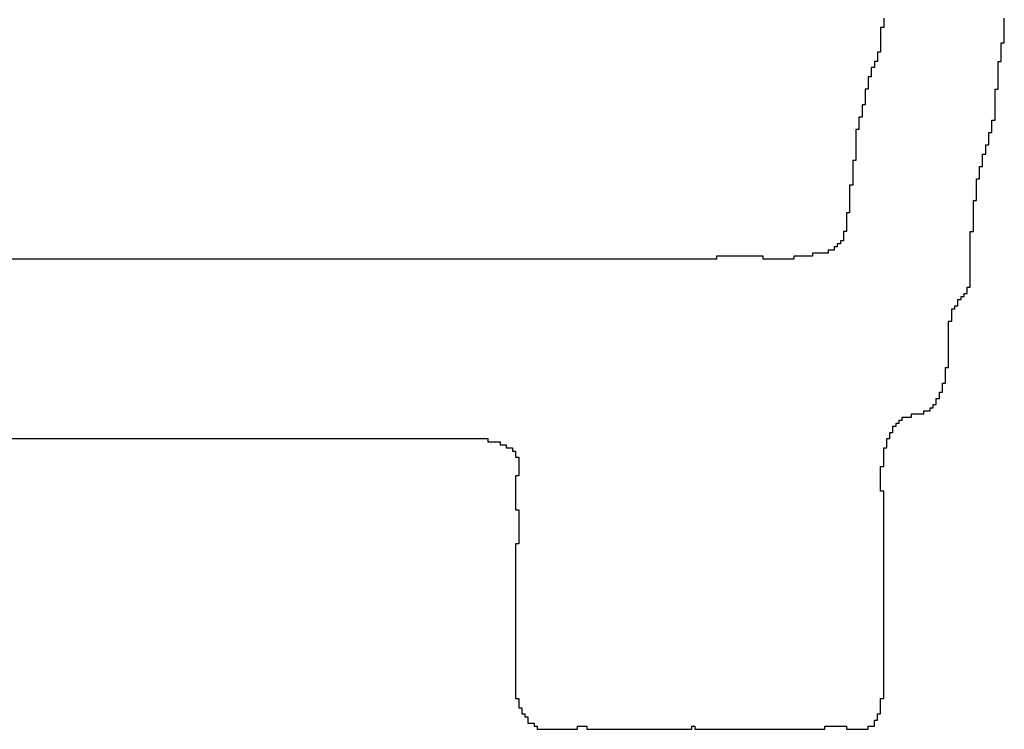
# Model space of a CAD drawing. Header units: millimetres. Extents: x 9.4 to 105.2, y 7.6 to 67.1.
# Tile 108 of 152: x 88.636 to 89.071, y 21.679 to 21.993. Entities that reach past the tile are written whole.
import ezdxf

# ---------------------------------------------------------------- set-up
doc = ezdxf.new("R2010")
doc.units = ezdxf.units.MM
doc.layers.add('BottomOverlay', color=54, linetype='Continuous')

msp = doc.modelspace()

# ---------------------------------------------------------------- linework, layer by layer
at = {"layer": 'BottomOverlay'}
for p, q in [((89.01765, 21.99389), (89.01765, 21.99252)), ((89.07096, 21.99252), (89.07096, 21.99389)), ((89.01765, 21.98979), (89.01628, 21.98979)), ((89.01628, 21.98979), (89.01628, 21.98842)), ((89.01765, 21.99252), (89.01765, 21.99115)), ((89.01765, 21.99115), (89.01765, 21.98979)), ((89.07096, 21.99115), (89.07096, 21.99252)), ((89.07096, 21.98979), (89.07096, 21.99115)), ((89.07096, 21.98842), (89.07096, 21.98979)), ((89.01628, 21.98842), (89.01628, 21.98705)), ((89.01628, 21.98705), (89.01628, 21.98568)), ((89.01628, 21.98568), (89.01628, 21.98432)), ((89.07096, 21.98705), (89.07096, 21.98842)), ((89.07096, 21.98568), (89.07096, 21.98705)), ((89.07096, 21.98432), (89.07096, 21.98568)), ((89.01628, 21.98432), (89.01628, 21.98295)), ((89.01628, 21.98295), (89.01628, 21.98158)), ((89.01628, 21.98158), (89.01628, 21.98022)), ((89.01628, 21.98022), (89.01628, 21.97885)), ((89.0696, 21.98158), (89.0696, 21.98295)), ((89.0696, 21.98295), (89.07096, 21.98295)), ((89.0696, 21.98022), (89.0696, 21.98158)), ((89.0696, 21.97885), (89.0696, 21.98022)), ((89.07096, 21.98295), (89.07096, 21.98432)), ((89.01628, 21.97885), (89.01492, 21.97885)), ((89.01492, 21.97885), (89.01492, 21.97748)), ((89.01492, 21.97748), (89.01492, 21.97612)), ((89.01492, 21.97612), (89.01492, 21.97475)), ((89.0696, 21.97748), (89.0696, 21.97885)), ((89.0696, 21.97612), (89.0696, 21.97748)), ((89.0696, 21.97475), (89.0696, 21.97612)), ((89.01355, 21.97201), (89.01218, 21.97201)), ((89.01218, 21.97201), (89.01218, 21.97065)), ((89.01492, 21.97475), (89.01355, 21.97475)), ((89.01355, 21.97475), (89.01355, 21.97338)), ((89.01355, 21.97338), (89.01355, 21.97201)), ((89.06823, 21.97338), (89.06823, 21.97475)), ((89.06823, 21.97475), (89.0696, 21.97475)), ((89.06823, 21.97201), (89.06823, 21.97338)), ((89.06823, 21.97065), (89.06823, 21.97201)), ((89.01218, 21.96791), (89.01082, 21.96791)), ((89.01082, 21.96791), (89.01082, 21.96654)), ((89.01218, 21.97065), (89.01218, 21.96928)), ((89.01218, 21.96928), (89.01218, 21.96791)), ((89.06823, 21.96928), (89.06823, 21.97065)), ((89.06823, 21.96791), (89.06823, 21.96928)), ((89.06823, 21.96654), (89.06823, 21.96791)), ((89.01082, 21.96654), (89.01082, 21.96518)), ((89.01082, 21.96518), (89.01082, 21.96381)), ((89.01082, 21.96381), (89.01082, 21.96245)), ((89.06823, 21.96518), (89.06823, 21.96654)), ((89.06823, 21.96381), (89.06823, 21.96518)), ((89.06823, 21.96245), (89.06823, 21.96381)), ((89.01082, 21.96245), (89.00945, 21.96245)), ((89.00945, 21.96245), (89.00945, 21.96108)), ((89.00945, 21.96108), (89.00945, 21.95971)), ((89.00945, 21.95971), (89.00945, 21.95834)), ((89.06686, 21.96108), (89.06686, 21.96245)), ((89.06686, 21.96245), (89.06823, 21.96245)), ((89.06686, 21.95971), (89.06686, 21.96108)), ((89.06686, 21.95834), (89.06686, 21.95971)), ((89.00945, 21.95561), (89.00808, 21.95561)), ((89.00808, 21.95561), (89.00808, 21.95424)), ((89.00808, 21.95424), (89.00808, 21.95287)), ((89.00945, 21.95834), (89.00945, 21.95698)), ((89.00945, 21.95698), (89.00945, 21.95561)), ((89.06686, 21.95698), (89.06686, 21.95834)), ((89.06686, 21.95561), (89.06686, 21.95698)), ((89.06686, 21.95424), (89.06686, 21.95561)), ((89.06686, 21.95287), (89.06686, 21.95424)), ((89.00808, 21.95014), (89.00671, 21.95014)), ((89.00671, 21.95014), (89.00671, 21.94878)), ((89.00808, 21.95287), (89.00808, 21.95151)), ((89.00808, 21.95151), (89.00808, 21.95014)), ((89.06686, 21.95151), (89.06686, 21.95287)), ((89.06686, 21.95014), (89.06686, 21.95151)), ((89.06686, 21.94878), (89.06686, 21.95014)), ((89.00671, 21.94878), (89.00671, 21.94741)), ((89.00671, 21.94741), (89.00671, 21.94604)), ((89.00671, 21.94604), (89.00671, 21.94467)), ((89.0655, 21.94741), (89.0655, 21.94878)), ((89.0655, 21.94878), (89.06686, 21.94878)), ((89.0655, 21.94604), (89.0655, 21.94741)), ((89.0655, 21.94467), (89.0655, 21.94604)), ((89.00671, 21.94467), (89.00535, 21.94467)), ((89.00535, 21.94467), (89.00535, 21.94331)), ((89.00535, 21.94331), (89.00535, 21.94194)), ((89.00535, 21.94194), (89.00535, 21.94057)), ((89.06413, 21.94194), (89.06413, 21.94331)), ((89.06413, 21.94331), (89.0655, 21.94331)), ((89.06413, 21.94057), (89.06413, 21.94194)), ((89.0655, 21.94331), (89.0655, 21.94467)), ((89.00535, 21.94057), (89.00535, 21.9392)), ((89.00535, 21.9392), (89.00535, 21.93784)), ((89.00535, 21.93784), (89.00535, 21.93647)), ((89.06276, 21.93647), (89.06276, 21.93784)), ((89.06276, 21.93784), (89.06413, 21.93784)), ((89.06413, 21.9392), (89.06413, 21.94057)), ((89.06413, 21.93784), (89.06413, 21.9392)), ((89.00535, 21.93647), (89.00535, 21.9351)), ((89.00535, 21.9351), (89.00535, 21.93374)), ((89.00535, 21.93374), (89.00535, 21.93237)), ((89.00535, 21.93237), (89.00535, 21.931)), ((89.06139, 21.93237), (89.06139, 21.93374)), ((89.06139, 21.93374), (89.06276, 21.93374)), ((89.06139, 21.931), (89.06139, 21.93237)), ((89.06276, 21.9351), (89.06276, 21.93647)), ((89.06276, 21.93374), (89.06276, 21.9351)), ((89.00535, 21.931), (89.00398, 21.931)), ((89.00398, 21.931), (89.00398, 21.92964)), ((89.00398, 21.92964), (89.00398, 21.92827)), ((89.00398, 21.92827), (89.00398, 21.9269)), ((89.06003, 21.9269), (89.06003, 21.92827)), ((89.06003, 21.92827), (89.06139, 21.92827)), ((89.06139, 21.92964), (89.06139, 21.931)), ((89.06139, 21.92827), (89.06139, 21.92964)), ((89.00398, 21.9269), (89.00398, 21.92554)), ((89.00398, 21.92554), (89.00398, 21.92417)), ((89.00398, 21.92417), (89.00398, 21.9228)), ((89.06003, 21.92554), (89.06003, 21.9269)), ((89.06003, 21.92417), (89.06003, 21.92554)), ((89.06003, 21.9228), (89.06003, 21.92417)), ((89.00398, 21.92007), (89.00261, 21.92007)), ((89.00261, 21.92007), (89.00261, 21.9187)), ((89.00398, 21.9228), (89.00398, 21.92143)), ((89.00398, 21.92143), (89.00398, 21.92007)), ((89.05866, 21.92143), (89.05866, 21.9228)), ((89.05866, 21.9228), (89.06003, 21.9228)), ((89.05866, 21.92007), (89.05866, 21.92143)), ((89.05866, 21.9187), (89.05866, 21.92007)), ((89.00261, 21.9187), (89.00261, 21.91733)), ((89.00261, 21.91733), (89.00261, 21.91597)), ((89.00261, 21.91597), (89.00261, 21.9146)), ((89.05866, 21.91733), (89.05866, 21.9187)), ((89.05866, 21.91597), (89.05866, 21.91733)), ((89.05866, 21.9146), (89.05866, 21.91597)), ((89.00261, 21.9146), (89.00261, 21.91323)), ((89.00261, 21.91323), (89.00261, 21.91187)), ((89.00261, 21.91187), (89.00261, 21.9105)), ((89.05729, 21.91187), (89.05729, 21.91323)), ((89.05729, 21.91323), (89.05866, 21.91323)), ((89.05729, 21.9105), (89.05729, 21.91187)), ((89.05866, 21.91323), (89.05866, 21.9146)), ((89.00261, 21.90776), (89.00125, 21.90776)), ((89.00125, 21.90776), (89.00125, 21.9064)), ((89.00125, 21.9064), (89.00125, 21.90503)), ((89.00261, 21.9105), (89.00261, 21.90913)), ((89.00261, 21.90913), (89.00261, 21.90776)), ((89.05729, 21.90913), (89.05729, 21.9105)), ((89.05729, 21.90776), (89.05729, 21.90913)), ((89.05729, 21.9064), (89.05729, 21.90776)), ((89.05729, 21.90503), (89.05729, 21.9064)), ((89.00125, 21.90503), (89.00125, 21.90366)), ((89.00125, 21.90366), (89.00125, 21.9023)), ((89.00125, 21.9023), (89.00125, 21.90093)), ((89.05729, 21.90366), (89.05729, 21.90503)), ((89.05729, 21.9023), (89.05729, 21.90366)), ((89.05729, 21.90093), (89.05729, 21.9023)), ((89.00125, 21.89956), (88.99988, 21.89956)), ((88.99988, 21.89956), (88.99988, 21.8982)), ((88.99988, 21.8982), (88.99988, 21.89683)), ((89.00125, 21.90093), (89.00125, 21.89956)), ((89.05593, 21.8982), (89.05593, 21.89956)), ((89.05593, 21.89956), (89.05729, 21.89956)), ((89.05593, 21.89683), (89.05593, 21.8982)), ((89.05729, 21.89956), (89.05729, 21.90093)), ((88.99851, 21.89409), (88.99714, 21.89409)), ((88.99714, 21.89409), (88.99714, 21.89273)), ((88.99988, 21.89546), (88.99851, 21.89546)), ((88.99851, 21.89546), (88.99851, 21.89409)), ((88.99988, 21.89683), (88.99988, 21.89546)), ((89.05593, 21.89546), (89.05593, 21.89683)), ((89.05593, 21.89409), (89.05593, 21.89546)), ((89.05593, 21.89273), (89.05593, 21.89409)), ((88.99305, 21.88999), (88.98621, 21.88999)), ((88.98621, 21.88999), (88.98621, 21.88863)), ((88.99578, 21.89136), (88.99305, 21.89136)), ((88.99305, 21.89136), (88.99305, 21.88999)), ((88.99714, 21.89273), (88.99578, 21.89273)), ((88.99578, 21.89273), (88.99578, 21.89136)), ((89.05593, 21.89136), (89.05593, 21.89273)), ((89.05593, 21.88999), (89.05593, 21.89136)), ((89.05593, 21.88863), (89.05593, 21.88999)), ((88.94383, 21.88726), (88.19471, 21.88726)), ((88.96434, 21.88863), (88.94383, 21.88863)), ((88.94383, 21.88863), (88.94383, 21.88726)), ((88.96434, 21.88726), (88.96434, 21.88863)), ((88.97801, 21.88726), (88.96434, 21.88726)), ((88.98621, 21.88863), (88.97801, 21.88863)), ((88.97801, 21.88863), (88.97801, 21.88726)), ((89.05593, 21.88726), (89.05593, 21.88863)), ((89.05593, 21.88589), (89.05593, 21.88726)), ((89.05593, 21.88453), (89.05593, 21.88589)), ((89.05593, 21.88316), (89.05593, 21.88453)), ((89.05593, 21.88179), (89.05593, 21.88316)), ((89.05593, 21.88042), (89.05593, 21.88179)), ((89.05593, 21.87906), (89.05593, 21.88042)), ((89.05593, 21.87769), (89.05593, 21.87906)), ((89.05593, 21.87632), (89.05593, 21.87769)), ((89.05593, 21.87495), (89.05593, 21.87632)), ((89.05319, 21.87086), (89.05319, 21.87222)), ((89.05319, 21.87222), (89.05456, 21.87222)), ((89.05456, 21.87359), (89.05456, 21.87495)), ((89.05456, 21.87495), (89.05593, 21.87495)), ((89.05456, 21.87222), (89.05456, 21.87359)), ((89.05046, 21.86812), (89.05046, 21.86949)), ((89.05046, 21.86949), (89.05183, 21.86949)), ((89.05046, 21.86675), (89.05046, 21.86812)), ((89.05183, 21.86949), (89.05183, 21.87086)), ((89.05183, 21.87086), (89.05319, 21.87086)), ((89.04772, 21.86402), (89.04772, 21.86539)), ((89.04772, 21.86539), (89.04909, 21.86539)), ((89.04772, 21.86265), (89.04772, 21.86402)), ((89.04909, 21.86539), (89.04909, 21.86675)), ((89.04909, 21.86675), (89.05046, 21.86675)), ((89.04636, 21.85855), (89.04636, 21.85992)), ((89.04636, 21.85992), (89.04772, 21.85992)), ((89.04636, 21.85719), (89.04636, 21.85855)), ((89.04772, 21.86128), (89.04772, 21.86265)), ((89.04772, 21.85992), (89.04772, 21.86128)), ((89.04636, 21.85582), (89.04636, 21.85719)), ((89.04636, 21.85445), (89.04636, 21.85582)), ((89.04636, 21.85308), (89.04636, 21.85445)), ((89.04636, 21.85172), (89.04636, 21.85308)), ((89.04636, 21.85035), (89.04636, 21.85172)), ((89.04636, 21.84898), (89.04636, 21.85035)), ((89.04636, 21.84761), (89.04636, 21.84898)), ((89.04636, 21.84625), (89.04636, 21.84761)), ((89.04636, 21.84488), (89.04636, 21.84625)), ((89.04636, 21.84351), (89.04636, 21.84488)), ((89.04636, 21.84215), (89.04636, 21.84351)), ((89.04636, 21.84078), (89.04636, 21.84215)), ((89.04499, 21.83805), (89.04499, 21.83941)), ((89.04499, 21.83941), (89.04636, 21.83941)), ((89.04499, 21.83668), (89.04499, 21.83805)), ((89.04499, 21.83531), (89.04499, 21.83668)), ((89.04636, 21.83941), (89.04636, 21.84078)), ((89.04362, 21.83121), (89.04362, 21.83258)), ((89.04362, 21.83258), (89.04499, 21.83258)), ((89.04499, 21.83395), (89.04499, 21.83531)), ((89.04499, 21.83258), (89.04499, 21.83395)), ((89.04226, 21.82711), (89.04226, 21.82848)), ((89.04226, 21.82848), (89.04362, 21.82848)), ((89.04362, 21.82984), (89.04362, 21.83121)), ((89.04362, 21.82848), (89.04362, 21.82984)), ((89.04089, 21.82438), (89.04089, 21.82574)), ((89.04089, 21.82574), (89.04226, 21.82574)), ((89.04089, 21.82301), (89.04089, 21.82438)), ((89.04226, 21.82574), (89.04226, 21.82711)), ((89.03542, 21.81891), (89.03542, 21.82028)), ((89.03542, 21.82028), (89.03816, 21.82028)), ((89.03816, 21.82028), (89.03816, 21.82164)), ((89.03816, 21.82164), (89.03952, 21.82164)), ((89.03952, 21.82164), (89.03952, 21.82301)), ((89.03952, 21.82301), (89.04089, 21.82301)), ((89.02312, 21.81344), (89.02312, 21.81481)), ((89.02312, 21.81481), (89.02449, 21.81481)), ((89.02449, 21.81481), (89.02449, 21.81617)), ((89.02449, 21.81617), (89.02585, 21.81617)), ((89.02585, 21.81617), (89.02585, 21.81754)), ((89.02585, 21.81754), (89.02995, 21.81754)), ((89.02995, 21.81754), (89.02995, 21.81891)), ((89.02995, 21.81891), (89.03542, 21.81891)), ((89.02038, 21.80934), (89.02038, 21.81071)), ((89.02038, 21.81071), (89.02175, 21.81071)), ((89.02175, 21.81207), (89.02175, 21.81344)), ((89.02175, 21.81344), (89.02312, 21.81344)), ((89.02175, 21.81071), (89.02175, 21.81207)), ((88.18924, 21.80797), (88.84267, 21.80797)), ((88.84267, 21.80797), (88.84267, 21.80661)), ((88.84267, 21.80661), (88.84814, 21.80661)), ((88.84814, 21.80661), (88.84814, 21.80524)), ((89.01902, 21.80661), (89.01902, 21.80797)), ((89.01902, 21.80797), (89.02038, 21.80797)), ((89.01902, 21.80524), (89.01902, 21.80661)), ((89.02038, 21.80797), (89.02038, 21.80934)), ((88.84814, 21.80524), (88.85087, 21.80524)), ((88.85087, 21.80524), (88.85087, 21.80387)), ((88.85087, 21.80387), (88.85361, 21.80387)), ((88.85361, 21.80387), (88.85361, 21.8025)), ((88.85361, 21.8025), (88.85498, 21.8025)), ((88.85498, 21.8025), (88.85498, 21.80114)), ((89.01765, 21.8025), (89.01765, 21.80387)), ((89.01765, 21.80387), (89.01902, 21.80387)), ((89.01765, 21.80114), (89.01765, 21.8025)), ((89.01902, 21.80387), (89.01902, 21.80524)), ((88.85498, 21.80114), (88.85498, 21.79977)), ((88.85498, 21.79977), (88.85634, 21.79977)), ((88.85634, 21.79977), (88.85634, 21.7984)), ((88.85634, 21.7984), (88.85634, 21.79704)), ((89.01765, 21.79977), (89.01765, 21.80114)), ((89.01765, 21.7984), (89.01765, 21.79977)), ((89.01765, 21.79704), (89.01765, 21.7984)), ((88.85634, 21.79704), (88.85634, 21.79567)), ((88.85634, 21.79567), (88.85634, 21.7943)), ((88.85634, 21.7943), (88.85634, 21.79294)), ((89.01628, 21.7943), (89.01628, 21.79567)), ((89.01628, 21.79567), (89.01765, 21.79567)), ((89.01628, 21.79294), (89.01628, 21.7943)), ((89.01765, 21.79567), (89.01765, 21.79704)), ((88.85634, 21.79157), (88.85498, 21.79157)), ((88.85498, 21.79157), (88.85498, 21.7902)), ((88.85498, 21.7902), (88.85498, 21.78883)), ((88.85498, 21.78883), (88.85498, 21.78747)), ((88.85634, 21.79294), (88.85634, 21.79157)), ((89.01628, 21.79157), (89.01628, 21.79294)), ((89.01628, 21.7902), (89.01628, 21.79157)), ((89.01628, 21.78883), (89.01628, 21.7902)), ((89.01628, 21.78747), (89.01628, 21.78883)), ((88.85498, 21.78747), (88.85498, 21.7861)), ((88.85498, 21.7861), (88.85498, 21.78473)), ((88.85498, 21.78473), (88.85498, 21.78337)), ((89.01628, 21.7861), (89.01628, 21.78747)), ((89.01628, 21.78473), (89.01628, 21.7861)), ((89.01765, 21.78473), (89.01628, 21.78473)), ((89.01765, 21.78337), (89.01765, 21.78473)), ((88.85498, 21.78337), (88.85498, 21.782)), ((88.85498, 21.782), (88.85498, 21.78063)), ((88.85498, 21.78063), (88.85498, 21.77927)), ((89.01765, 21.782), (89.01765, 21.78337)), ((89.01765, 21.78063), (89.01765, 21.782)), ((89.01765, 21.77927), (89.01765, 21.78063)), ((88.85498, 21.77927), (88.85498, 21.7779)), ((88.85498, 21.7779), (88.85498, 21.77653)), ((88.85498, 21.77653), (88.85634, 21.77653)), ((88.85634, 21.77653), (88.85634, 21.77516)), ((89.01765, 21.7779), (89.01765, 21.77927)), ((89.01765, 21.77653), (89.01765, 21.7779)), ((89.01765, 21.77516), (89.01765, 21.77653)), ((88.85634, 21.77516), (88.85634, 21.7738)), ((88.85634, 21.7738), (88.85634, 21.77243)), ((88.85634, 21.77243), (88.85634, 21.77106)), ((89.01765, 21.7738), (89.01765, 21.77516)), ((89.01765, 21.77243), (89.01765, 21.7738)), ((89.01765, 21.77106), (89.01765, 21.77243)), ((88.85634, 21.77106), (88.85634, 21.76969)), ((88.85634, 21.76969), (88.85634, 21.76833)), ((88.85634, 21.76833), (88.85634, 21.76696)), ((88.85634, 21.76696), (88.85634, 21.7656)), ((89.01765, 21.76969), (89.01765, 21.77106)), ((89.01765, 21.76833), (89.01765, 21.76969)), ((89.01765, 21.76696), (89.01765, 21.76833)), ((89.01765, 21.7656), (89.01765, 21.76696)), ((88.85634, 21.7656), (88.85634, 21.76423)), ((88.85634, 21.76423), (88.85634, 21.76286)), ((88.85634, 21.76286), (88.85634, 21.76149)), ((89.01765, 21.76423), (89.01765, 21.7656)), ((89.01765, 21.76286), (89.01765, 21.76423)), ((89.01765, 21.76149), (89.01765, 21.76286)), ((88.85634, 21.76149), (88.85498, 21.76149)), ((88.85498, 21.76149), (88.85498, 21.76013)), ((88.85498, 21.76013), (88.85498, 21.75876)), ((88.85498, 21.75876), (88.85498, 21.75739)), ((89.01765, 21.76013), (89.01765, 21.76149)), ((89.01765, 21.75876), (89.01765, 21.76013)), ((89.01765, 21.75739), (89.01765, 21.75876)), ((88.85498, 21.75739), (88.85498, 21.75602)), ((88.85498, 21.75602), (88.85498, 21.75466)), ((88.85498, 21.75466), (88.85498, 21.75329)), ((89.01765, 21.75602), (89.01765, 21.75739)), ((89.01765, 21.75466), (89.01765, 21.75602)), ((89.01765, 21.75329), (89.01765, 21.75466)), ((88.85498, 21.75329), (88.85498, 21.75192)), ((88.85498, 21.75192), (88.85498, 21.75056)), ((88.85498, 21.75056), (88.85498, 21.74919)), ((89.01765, 21.75192), (89.01765, 21.75329)), ((89.01765, 21.75056), (89.01765, 21.75192)), ((89.01765, 21.74919), (89.01765, 21.75056)), ((88.85498, 21.74919), (88.85498, 21.74782)), ((88.85498, 21.74782), (88.85498, 21.74646)), ((88.85498, 21.74646), (88.85498, 21.74509)), ((89.01765, 21.74782), (89.01765, 21.74919)), ((89.01765, 21.74646), (89.01765, 21.74782)), ((89.01765, 21.74509), (89.01765, 21.74646)), ((88.85498, 21.74509), (88.85498, 21.74372)), ((88.85498, 21.74372), (88.85498, 21.74235)), ((88.85498, 21.74235), (88.85498, 21.74099)), ((88.85498, 21.74099), (88.85498, 21.73962)), ((89.01765, 21.74372), (89.01765, 21.74509)), ((89.01765, 21.74235), (89.01765, 21.74372)), ((89.01765, 21.74099), (89.01765, 21.74235)), ((89.01765, 21.73962), (89.01765, 21.74099)), ((88.85498, 21.73962), (88.85498, 21.73825)), ((88.85498, 21.73825), (88.85498, 21.73689)), ((88.85498, 21.73689), (88.85498, 21.73552)), ((89.01765, 21.73825), (89.01765, 21.73962)), ((89.01765, 21.73689), (89.01765, 21.73825)), ((89.01765, 21.73552), (89.01765, 21.73689)), ((88.85498, 21.73552), (88.85498, 21.73415)), ((88.85498, 21.73415), (88.85498, 21.73279)), ((88.85498, 21.73279), (88.85498, 21.73142)), ((89.01765, 21.73415), (89.01765, 21.73552)), ((89.01765, 21.73279), (89.01765, 21.73415)), ((89.01765, 21.73142), (89.01765, 21.73279)), ((88.85498, 21.73142), (88.85498, 21.73005)), ((88.85498, 21.73005), (88.85498, 21.72869)), ((88.85498, 21.72869), (88.85498, 21.72732)), ((89.01765, 21.73005), (89.01765, 21.73142)), ((89.01765, 21.72869), (89.01765, 21.73005)), ((89.01765, 21.72732), (89.01765, 21.72869)), ((88.85498, 21.72732), (88.85498, 21.72595)), ((88.85498, 21.72595), (88.85498, 21.72458)), ((88.85498, 21.72458), (88.85498, 21.72322)), ((89.01765, 21.72595), (89.01765, 21.72732)), ((89.01765, 21.72458), (89.01765, 21.72595)), ((89.01765, 21.72322), (89.01765, 21.72458)), ((88.85498, 21.72322), (88.85498, 21.72185)), ((88.85498, 21.72185), (88.85498, 21.72048)), ((88.85498, 21.72048), (88.85498, 21.71912)), ((88.85498, 21.71912), (88.85498, 21.71775)), ((89.01765, 21.72185), (89.01765, 21.72322)), ((89.01765, 21.72048), (89.01765, 21.72185)), ((89.01765, 21.71912), (89.01765, 21.72048)), ((89.01765, 21.71775), (89.01765, 21.71912)), ((88.85498, 21.71775), (88.85498, 21.71638)), ((88.85498, 21.71638), (88.85498, 21.71502)), ((88.85498, 21.71502), (88.85498, 21.71365)), ((89.01765, 21.71638), (89.01765, 21.71775)), ((89.01765, 21.71502), (89.01765, 21.71638)), ((89.01765, 21.71365), (89.01765, 21.71502)), ((88.85498, 21.71365), (88.85498, 21.71228)), ((88.85498, 21.71228), (88.85498, 21.71091)), ((88.85498, 21.71091), (88.85498, 21.70955)), ((89.01765, 21.71228), (89.01765, 21.71365)), ((89.01765, 21.71091), (89.01765, 21.71228)), ((89.01765, 21.70955), (89.01765, 21.71091)), ((88.85498, 21.70955), (88.85498, 21.70818)), ((88.85498, 21.70818), (88.85498, 21.70681)), ((88.85498, 21.70681), (88.85498, 21.70545)), ((89.01765, 21.70818), (89.01765, 21.70955)), ((89.01765, 21.70681), (89.01765, 21.70818)), ((89.01765, 21.70545), (89.01765, 21.70681)), ((88.85498, 21.70545), (88.85498, 21.70408)), ((88.85498, 21.70408), (88.85498, 21.70271)), ((88.85498, 21.70271), (88.85498, 21.70135)), ((89.01765, 21.70408), (89.01765, 21.70545)), ((89.01765, 21.70271), (89.01765, 21.70408)), ((89.01765, 21.70135), (89.01765, 21.70271)), ((88.85498, 21.70135), (88.85498, 21.69998)), ((88.85498, 21.69998), (88.85498, 21.69861)), ((88.85498, 21.69861), (88.85498, 21.69724)), ((89.01765, 21.69998), (89.01765, 21.70135)), ((89.01765, 21.69861), (89.01765, 21.69998)), ((89.01765, 21.69724), (89.01765, 21.69861)), ((88.85498, 21.69724), (88.85498, 21.69588)), ((88.85498, 21.69588), (88.85498, 21.69451)), ((88.85498, 21.69451), (88.85498, 21.69314)), ((88.85498, 21.69314), (88.85634, 21.69314)), ((88.85634, 21.69314), (88.85634, 21.69178)), ((89.01628, 21.69178), (89.01628, 21.69314)), ((89.01628, 21.69314), (89.01765, 21.69314)), ((89.01765, 21.69588), (89.01765, 21.69724)), ((89.01765, 21.69451), (89.01765, 21.69588)), ((89.01765, 21.69314), (89.01765, 21.69451)), ((88.85634, 21.69178), (88.85634, 21.69041)), ((88.85634, 21.69041), (88.85634, 21.68904)), ((88.85634, 21.68904), (88.85771, 21.68904)), ((88.85771, 21.68904), (88.85771, 21.68768)), ((89.01628, 21.69041), (89.01628, 21.69178)), ((89.01628, 21.68904), (89.01628, 21.69041)), ((89.01628, 21.68768), (89.01628, 21.68904)), ((88.85771, 21.68768), (88.85771, 21.68631)), ((88.85771, 21.68631), (88.85908, 21.68631)), ((88.85908, 21.68631), (88.85908, 21.68494)), ((88.85908, 21.68494), (88.86044, 21.68494)), ((88.86044, 21.68494), (88.86044, 21.68357)), ((89.01492, 21.68494), (89.01492, 21.68631)), ((89.01492, 21.68631), (89.01628, 21.68631)), ((89.01492, 21.68357), (89.01492, 21.68494)), ((89.01628, 21.68631), (89.01628, 21.68768)), ((88.86044, 21.68357), (88.86044, 21.68221)), ((88.86044, 21.68221), (88.86318, 21.68221)), ((88.86318, 21.68221), (88.86318, 21.68084)), ((88.86318, 21.68084), (88.86454, 21.68084)), ((88.86454, 21.68084), (88.86454, 21.67947)), ((88.88232, 21.67947), (88.88232, 21.68084)), ((88.88232, 21.68084), (88.88642, 21.68084)), ((88.88642, 21.68084), (88.88642, 21.67947)), ((88.9329, 21.67947), (88.9329, 21.68084)), ((88.9329, 21.68084), (88.93426, 21.68084)), ((88.93426, 21.68084), (88.93426, 21.67947)), ((88.99168, 21.67947), (88.99168, 21.68084)), ((88.99168, 21.68084), (89.00125, 21.68084)), ((89.00125, 21.68084), (89.00125, 21.67947)), ((89.01082, 21.67947), (89.01082, 21.68084)), ((89.01082, 21.68084), (89.01355, 21.68084)), ((89.01355, 21.68221), (89.01355, 21.68357)), ((89.01355, 21.68357), (89.01492, 21.68357)), ((89.01355, 21.68084), (89.01355, 21.68221)), ((88.86454, 21.67947), (88.88232, 21.67947)), ((88.88642, 21.67947), (88.9329, 21.67947)), ((88.93426, 21.67947), (88.99168, 21.67947)), ((89.00125, 21.67947), (89.01082, 21.67947))]:
    msp.add_line(p, q, dxfattribs=at)

doc.saveas('drawing.dxf')
